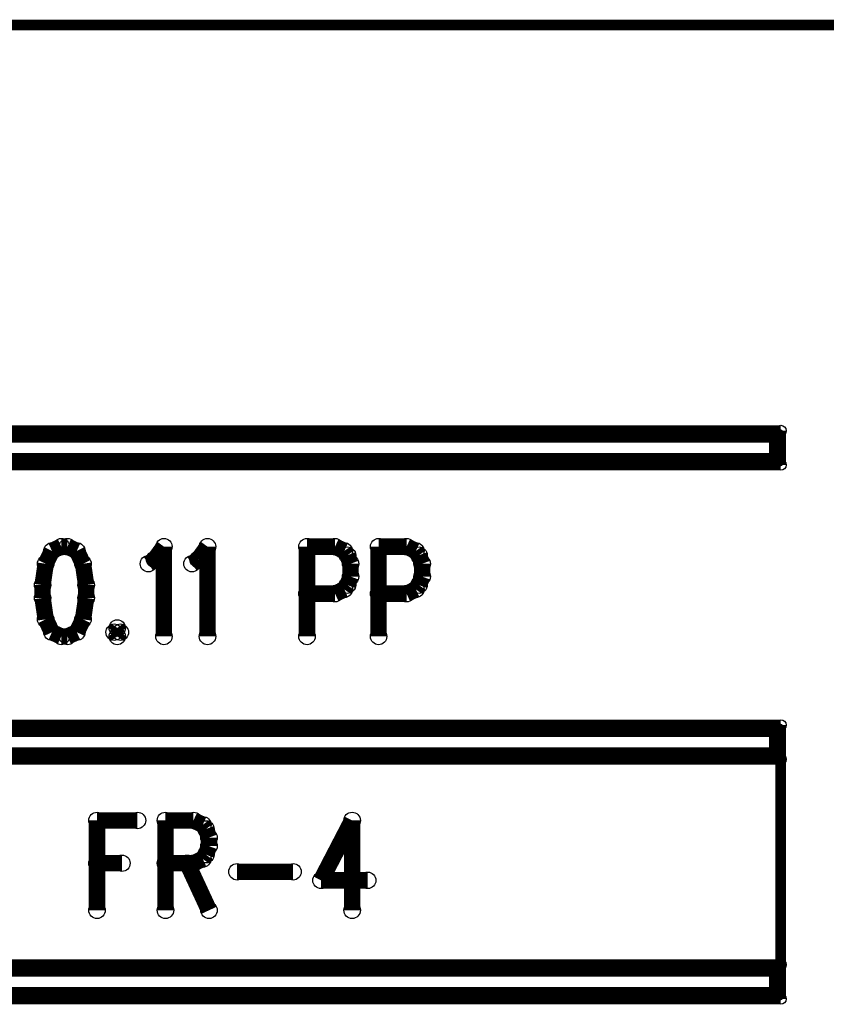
# Model space of a CAD drawing. Extents: x 97 to 162, y 100 to 201.
# Tile 49 of 70: x 103.11 to 110.6, y 173.98 to 183.11. Entities that reach past the tile are written whole.
import ezdxf

# ---------------------------------------------------------------- set-up
doc = ezdxf.new("R2010")
doc.units = 0
doc.layers.get('0').update_dxf_attribs({"linetype": 'CONTINUOUS'})
for name, color, linetype in [('C-MASK_GBR', 7, 'CONTINUOUS'), ('C-SILK_GBR', 6, 'CONTINUOUS'), ('S-MASK_GBR', 1, 'CONTINUOUS'), ('S-SILK_GBR', 4, 'CONTINUOUS')]:
    doc.layers.add(name, color=color, linetype=linetype)

# ---------------------------------------------------------------- blocks, each defined once
blk = doc.blocks.new('ROUND_6')
blk.add_circle((0, 0), 0.0762)
blk = doc.blocks.new('ROUND_10')
blk.add_circle((0, 0), 0.05)

msp = doc.modelspace()

# ---------------------------------------------------------------- linework, layer by layer
at = {"layer": 'C-MASK_GBR'}
for points, const_width in [([(97.020634, 183.058054), (122.420634, 183.058054)], 0.100076), ([(100.332032, 179.295552), (110.174532, 179.295552)], 0.100076), ([(110.144052, 179.265072), (100.362512, 179.265072)], 0.100076), ([(110.114588, 179.235608), (100.391976, 179.235608)], 0.100076), ([(110.114588, 179.037996), (110.114588, 179.235608)], 0.100076), ([(110.144052, 179.008532), (110.144052, 179.265072)], 0.100076), ([(110.174532, 179.295552), (110.174532, 178.978052)], 0.100076), ([(110.174532, 178.978052), (100.332032, 178.978052)], 0.100076), ([(100.362512, 179.008532), (110.144052, 179.008532)], 0.100076), ([(100.391976, 179.037996), (110.114588, 179.037996)], 0.100076), ([(103.499412, 178.22037), (103.412798, 178.180746)], 0.1524), ([(103.55707, 178.22037), (103.499412, 178.22037)], 0.1524), ([(103.643684, 178.180746), (103.55707, 178.22037)], 0.1524), ([(104.365298, 178.101244), (104.451912, 178.22037)], 0.1524), ([(104.451912, 178.22037), (104.451912, 177.386996)], 0.1524), ([(104.769412, 178.101244), (104.856026, 178.22037)], 0.1524), ([(104.856026, 178.22037), (104.856026, 177.386996)], 0.1524), ([(105.77957, 178.22037), (105.77957, 177.386996)], 0.1524), ([(105.77957, 178.22037), (106.039412, 178.22037)], 0.1524), ([(106.039412, 178.22037), (106.126026, 178.180746)], 0.1524), ([(106.443526, 178.22037), (106.443526, 177.386996)], 0.1524), ([(106.443526, 178.22037), (106.703114, 178.22037)], 0.1524), ([(106.703114, 178.22037), (106.789728, 178.180746)], 0.1524), ([(103.412798, 178.180746), (103.35514, 178.06162)], 0.1524), ([(103.701342, 178.06162), (103.643684, 178.180746)], 0.1524), ([(106.126026, 178.180746), (106.154728, 178.140868)], 0.1524), ([(106.154728, 178.140868), (106.183684, 178.06162)], 0.1524), ([(106.789728, 178.180746), (106.818684, 178.140868)], 0.1524), ([(106.818684, 178.140868), (106.84764, 178.06162)], 0.1524), ([(103.35514, 178.06162), (103.326184, 177.863246)], 0.1524), ([(103.730298, 177.863246), (103.701342, 178.06162)], 0.1524), ([(104.30764, 178.06162), (104.365298, 178.101244)], 0.1524), ([(104.711754, 178.06162), (104.769412, 178.101244)], 0.1524), ([(106.183684, 178.06162), (106.183684, 177.942494)], 0.1524), ([(106.84764, 178.06162), (106.84764, 177.942494)], 0.1524), ([(106.183684, 177.942494), (106.154728, 177.863246)], 0.1524), ([(106.84764, 177.942494), (106.818684, 177.863246)], 0.1524), ([(103.326184, 177.863246), (103.326184, 177.74412)], 0.1524), ([(103.730298, 177.74412), (103.730298, 177.863246)], 0.1524), ([(106.154728, 177.863246), (106.126026, 177.823368)], 0.1524), ([(106.818684, 177.863246), (106.789728, 177.823368)], 0.1524), ([(106.039412, 177.783744), (105.77957, 177.783744)], 0.1524), ([(106.126026, 177.823368), (106.039412, 177.783744)], 0.1524), ([(106.703114, 177.783744), (106.443526, 177.783744)], 0.1524), ([(106.789728, 177.823368), (106.703114, 177.783744)], 0.1524), ([(103.326184, 177.74412), (103.35514, 177.545746)], 0.1524), ([(103.701342, 177.545746), (103.730298, 177.74412)], 0.1524), ([(103.35514, 177.545746), (103.412798, 177.42662)], 0.1524), ([(103.643684, 177.42662), (103.701342, 177.545746)], 0.1524), ([(103.412798, 177.42662), (103.499412, 177.386996)], 0.1524), ([(103.499412, 177.386996), (103.55707, 177.386996)], 0.1524), ([(103.55707, 177.386996), (103.643684, 177.42662)], 0.1524), ([(104.018842, 177.466244), (103.99014, 177.42662)], 0.1524), ([(103.99014, 177.42662), (104.018842, 177.386996)], 0.1524), ([(104.047798, 177.42662), (104.018842, 177.466244)], 0.1524), ([(104.018842, 177.386996), (104.047798, 177.42662)], 0.1524), ([(100.332032, 176.565052), (110.174532, 176.565052)], 0.100076), ([(110.144052, 176.534572), (100.362512, 176.534572)], 0.100076), ([(110.114588, 176.505108), (100.391976, 176.505108)], 0.100076), ([(110.114588, 176.307496), (110.114588, 176.505108)], 0.100076), ([(110.144052, 176.278032), (110.144052, 176.534572)], 0.100076), ([(110.174532, 176.565052), (110.174532, 176.247552)], 0.100076), ([(110.174532, 176.247552), (100.332032, 176.247552)], 0.100076), ([(100.362512, 176.278032), (110.144052, 176.278032)], 0.100076), ([(100.391976, 176.307496), (110.114588, 176.307496)], 0.100076), ([(110.174532, 176.247552), (110.174532, 174.342552)], 0.100076), ([(103.831136, 175.68037), (103.831136, 174.846996)], 0.1524), ([(103.831136, 175.68037), (104.206294, 175.68037)], 0.1524), ([(104.466136, 175.68037), (104.466136, 174.846996)], 0.1524), ([(104.466136, 175.68037), (104.725978, 175.68037)], 0.1524), ([(104.725978, 175.68037), (104.812592, 175.640746)], 0.1524), ([(106.197908, 175.68037), (105.909364, 175.124618)], 0.1524), ([(106.197908, 175.68037), (106.197908, 174.846996)], 0.1524), ([(104.812592, 175.640746), (104.841294, 175.600868)], 0.1524), ([(104.841294, 175.600868), (104.87025, 175.52162)], 0.1524), ([(104.87025, 175.52162), (104.87025, 175.442118)], 0.1524), ([(104.87025, 175.442118), (104.841294, 175.36287)], 0.1524), ([(103.831136, 175.283368), (104.062022, 175.283368)], 0.1524), ([(104.725978, 175.283368), (104.466136, 175.283368)], 0.1524), ([(104.668066, 175.283368), (104.87025, 174.846996)], 0.1524), ([(104.812592, 175.323246), (104.725978, 175.283368)], 0.1524), ([(104.841294, 175.36287), (104.812592, 175.323246)], 0.1524), ([(105.130092, 175.20412), (105.649522, 175.20412)], 0.1524), ([(105.909364, 175.124618), (106.34218, 175.124618)], 0.1524), ([(100.332032, 174.342552), (110.174532, 174.342552)], 0.100076), ([(110.144052, 174.312072), (100.362512, 174.312072)], 0.100076), ([(110.144052, 174.055532), (110.144052, 174.312072)], 0.100076), ([(110.174532, 174.342552), (110.174532, 174.025052)], 0.100076), ([(110.114588, 174.282608), (100.391976, 174.282608)], 0.100076), ([(110.114588, 174.084996), (110.114588, 174.282608)], 0.100076), ([(100.362512, 174.055532), (110.144052, 174.055532)], 0.100076), ([(100.391976, 174.084996), (110.114588, 174.084996)], 0.100076), ([(110.174532, 174.025052), (100.332032, 174.025052)], 0.100076)]:
    msp.add_lwpolyline(points, dxfattribs=dict(at, const_width=const_width))
at = {"layer": 'C-SILK_GBR'}
for points, const_width in [([(97.020634, 183.058054), (122.420634, 183.058054)], 0.100076), ([(100.332032, 179.295552), (110.174532, 179.295552)], 0.100076), ([(110.144052, 179.265072), (100.362512, 179.265072)], 0.100076), ([(110.114588, 179.235608), (100.391976, 179.235608)], 0.100076), ([(110.114588, 179.037996), (110.114588, 179.235608)], 0.100076), ([(110.144052, 179.008532), (110.144052, 179.265072)], 0.100076), ([(110.174532, 179.295552), (110.174532, 178.978052)], 0.100076), ([(110.174532, 178.978052), (100.332032, 178.978052)], 0.100076), ([(100.362512, 179.008532), (110.144052, 179.008532)], 0.100076), ([(100.391976, 179.037996), (110.114588, 179.037996)], 0.100076), ([(103.499412, 178.22037), (103.412798, 178.180746)], 0.1524), ([(103.55707, 178.22037), (103.499412, 178.22037)], 0.1524), ([(103.643684, 178.180746), (103.55707, 178.22037)], 0.1524), ([(104.365298, 178.101244), (104.451912, 178.22037)], 0.1524), ([(104.451912, 178.22037), (104.451912, 177.386996)], 0.1524), ([(104.769412, 178.101244), (104.856026, 178.22037)], 0.1524), ([(104.856026, 178.22037), (104.856026, 177.386996)], 0.1524), ([(105.77957, 178.22037), (105.77957, 177.386996)], 0.1524), ([(105.77957, 178.22037), (106.039412, 178.22037)], 0.1524), ([(106.039412, 178.22037), (106.126026, 178.180746)], 0.1524), ([(106.443526, 178.22037), (106.443526, 177.386996)], 0.1524), ([(106.443526, 178.22037), (106.703114, 178.22037)], 0.1524), ([(106.703114, 178.22037), (106.789728, 178.180746)], 0.1524), ([(103.412798, 178.180746), (103.35514, 178.06162)], 0.1524), ([(103.701342, 178.06162), (103.643684, 178.180746)], 0.1524), ([(106.126026, 178.180746), (106.154728, 178.140868)], 0.1524), ([(106.154728, 178.140868), (106.183684, 178.06162)], 0.1524), ([(106.789728, 178.180746), (106.818684, 178.140868)], 0.1524), ([(106.818684, 178.140868), (106.84764, 178.06162)], 0.1524), ([(103.35514, 178.06162), (103.326184, 177.863246)], 0.1524), ([(103.730298, 177.863246), (103.701342, 178.06162)], 0.1524), ([(104.30764, 178.06162), (104.365298, 178.101244)], 0.1524), ([(104.711754, 178.06162), (104.769412, 178.101244)], 0.1524), ([(106.183684, 178.06162), (106.183684, 177.942494)], 0.1524), ([(106.84764, 178.06162), (106.84764, 177.942494)], 0.1524), ([(106.183684, 177.942494), (106.154728, 177.863246)], 0.1524), ([(106.84764, 177.942494), (106.818684, 177.863246)], 0.1524), ([(103.326184, 177.863246), (103.326184, 177.74412)], 0.1524), ([(103.730298, 177.74412), (103.730298, 177.863246)], 0.1524), ([(106.154728, 177.863246), (106.126026, 177.823368)], 0.1524), ([(106.818684, 177.863246), (106.789728, 177.823368)], 0.1524), ([(106.039412, 177.783744), (105.77957, 177.783744)], 0.1524), ([(106.126026, 177.823368), (106.039412, 177.783744)], 0.1524), ([(106.703114, 177.783744), (106.443526, 177.783744)], 0.1524), ([(106.789728, 177.823368), (106.703114, 177.783744)], 0.1524), ([(103.326184, 177.74412), (103.35514, 177.545746)], 0.1524), ([(103.701342, 177.545746), (103.730298, 177.74412)], 0.1524), ([(103.35514, 177.545746), (103.412798, 177.42662)], 0.1524), ([(103.643684, 177.42662), (103.701342, 177.545746)], 0.1524), ([(103.412798, 177.42662), (103.499412, 177.386996)], 0.1524), ([(103.499412, 177.386996), (103.55707, 177.386996)], 0.1524), ([(103.55707, 177.386996), (103.643684, 177.42662)], 0.1524), ([(104.018842, 177.466244), (103.99014, 177.42662)], 0.1524), ([(103.99014, 177.42662), (104.018842, 177.386996)], 0.1524), ([(104.047798, 177.42662), (104.018842, 177.466244)], 0.1524), ([(104.018842, 177.386996), (104.047798, 177.42662)], 0.1524), ([(100.332032, 176.565052), (110.174532, 176.565052)], 0.100076), ([(110.144052, 176.534572), (100.362512, 176.534572)], 0.100076), ([(110.114588, 176.505108), (100.391976, 176.505108)], 0.100076), ([(110.114588, 176.307496), (110.114588, 176.505108)], 0.100076), ([(110.144052, 176.278032), (110.144052, 176.534572)], 0.100076), ([(110.174532, 176.565052), (110.174532, 176.247552)], 0.100076), ([(110.174532, 176.247552), (100.332032, 176.247552)], 0.100076), ([(100.362512, 176.278032), (110.144052, 176.278032)], 0.100076), ([(100.391976, 176.307496), (110.114588, 176.307496)], 0.100076), ([(110.174532, 176.247552), (110.174532, 174.342552)], 0.100076), ([(103.831136, 175.68037), (103.831136, 174.846996)], 0.1524), ([(103.831136, 175.68037), (104.206294, 175.68037)], 0.1524), ([(104.466136, 175.68037), (104.466136, 174.846996)], 0.1524), ([(104.466136, 175.68037), (104.725978, 175.68037)], 0.1524), ([(104.725978, 175.68037), (104.812592, 175.640746)], 0.1524), ([(106.197908, 175.68037), (105.909364, 175.124618)], 0.1524), ([(106.197908, 175.68037), (106.197908, 174.846996)], 0.1524), ([(104.812592, 175.640746), (104.841294, 175.600868)], 0.1524), ([(104.841294, 175.600868), (104.87025, 175.52162)], 0.1524), ([(104.87025, 175.52162), (104.87025, 175.442118)], 0.1524), ([(104.87025, 175.442118), (104.841294, 175.36287)], 0.1524), ([(103.831136, 175.283368), (104.062022, 175.283368)], 0.1524), ([(104.725978, 175.283368), (104.466136, 175.283368)], 0.1524), ([(104.668066, 175.283368), (104.87025, 174.846996)], 0.1524), ([(104.812592, 175.323246), (104.725978, 175.283368)], 0.1524), ([(104.841294, 175.36287), (104.812592, 175.323246)], 0.1524), ([(105.130092, 175.20412), (105.649522, 175.20412)], 0.1524), ([(105.909364, 175.124618), (106.34218, 175.124618)], 0.1524), ([(100.332032, 174.342552), (110.174532, 174.342552)], 0.100076), ([(110.144052, 174.312072), (100.362512, 174.312072)], 0.100076), ([(110.144052, 174.055532), (110.144052, 174.312072)], 0.100076), ([(110.174532, 174.342552), (110.174532, 174.025052)], 0.100076), ([(110.114588, 174.282608), (100.391976, 174.282608)], 0.100076), ([(110.114588, 174.084996), (110.114588, 174.282608)], 0.100076), ([(100.362512, 174.055532), (110.144052, 174.055532)], 0.100076), ([(100.391976, 174.084996), (110.114588, 174.084996)], 0.100076), ([(110.174532, 174.025052), (100.332032, 174.025052)], 0.100076)]:
    msp.add_lwpolyline(points, dxfattribs=dict(at, const_width=const_width))
at = {"layer": 'S-MASK_GBR'}
for points, const_width in [([(97.020634, 183.058054), (122.420634, 183.058054)], 0.100076), ([(100.332032, 179.295552), (110.174532, 179.295552)], 0.100076), ([(110.144052, 179.265072), (100.362512, 179.265072)], 0.100076), ([(110.114588, 179.235608), (100.391976, 179.235608)], 0.100076), ([(110.114588, 179.037996), (110.114588, 179.235608)], 0.100076), ([(110.144052, 179.008532), (110.144052, 179.265072)], 0.100076), ([(110.174532, 179.295552), (110.174532, 178.978052)], 0.100076), ([(110.174532, 178.978052), (100.332032, 178.978052)], 0.100076), ([(100.362512, 179.008532), (110.144052, 179.008532)], 0.100076), ([(100.391976, 179.037996), (110.114588, 179.037996)], 0.100076), ([(103.499412, 178.22037), (103.412798, 178.180746)], 0.1524), ([(103.55707, 178.22037), (103.499412, 178.22037)], 0.1524), ([(103.643684, 178.180746), (103.55707, 178.22037)], 0.1524), ([(104.365298, 178.101244), (104.451912, 178.22037)], 0.1524), ([(104.451912, 178.22037), (104.451912, 177.386996)], 0.1524), ([(104.769412, 178.101244), (104.856026, 178.22037)], 0.1524), ([(104.856026, 178.22037), (104.856026, 177.386996)], 0.1524), ([(105.77957, 178.22037), (105.77957, 177.386996)], 0.1524), ([(105.77957, 178.22037), (106.039412, 178.22037)], 0.1524), ([(106.039412, 178.22037), (106.126026, 178.180746)], 0.1524), ([(106.443526, 178.22037), (106.443526, 177.386996)], 0.1524), ([(106.443526, 178.22037), (106.703114, 178.22037)], 0.1524), ([(106.703114, 178.22037), (106.789728, 178.180746)], 0.1524), ([(103.412798, 178.180746), (103.35514, 178.06162)], 0.1524), ([(103.701342, 178.06162), (103.643684, 178.180746)], 0.1524), ([(106.126026, 178.180746), (106.154728, 178.140868)], 0.1524), ([(106.154728, 178.140868), (106.183684, 178.06162)], 0.1524), ([(106.789728, 178.180746), (106.818684, 178.140868)], 0.1524), ([(106.818684, 178.140868), (106.84764, 178.06162)], 0.1524), ([(103.35514, 178.06162), (103.326184, 177.863246)], 0.1524), ([(103.730298, 177.863246), (103.701342, 178.06162)], 0.1524), ([(104.30764, 178.06162), (104.365298, 178.101244)], 0.1524), ([(104.711754, 178.06162), (104.769412, 178.101244)], 0.1524), ([(106.183684, 178.06162), (106.183684, 177.942494)], 0.1524), ([(106.84764, 178.06162), (106.84764, 177.942494)], 0.1524), ([(106.183684, 177.942494), (106.154728, 177.863246)], 0.1524), ([(106.84764, 177.942494), (106.818684, 177.863246)], 0.1524), ([(103.326184, 177.863246), (103.326184, 177.74412)], 0.1524), ([(103.730298, 177.74412), (103.730298, 177.863246)], 0.1524), ([(106.154728, 177.863246), (106.126026, 177.823368)], 0.1524), ([(106.818684, 177.863246), (106.789728, 177.823368)], 0.1524), ([(106.039412, 177.783744), (105.77957, 177.783744)], 0.1524), ([(106.126026, 177.823368), (106.039412, 177.783744)], 0.1524), ([(106.703114, 177.783744), (106.443526, 177.783744)], 0.1524), ([(106.789728, 177.823368), (106.703114, 177.783744)], 0.1524), ([(103.326184, 177.74412), (103.35514, 177.545746)], 0.1524), ([(103.701342, 177.545746), (103.730298, 177.74412)], 0.1524), ([(103.35514, 177.545746), (103.412798, 177.42662)], 0.1524), ([(103.643684, 177.42662), (103.701342, 177.545746)], 0.1524), ([(103.412798, 177.42662), (103.499412, 177.386996)], 0.1524), ([(103.499412, 177.386996), (103.55707, 177.386996)], 0.1524), ([(103.55707, 177.386996), (103.643684, 177.42662)], 0.1524), ([(104.018842, 177.466244), (103.99014, 177.42662)], 0.1524), ([(103.99014, 177.42662), (104.018842, 177.386996)], 0.1524), ([(104.047798, 177.42662), (104.018842, 177.466244)], 0.1524), ([(104.018842, 177.386996), (104.047798, 177.42662)], 0.1524), ([(100.332032, 176.565052), (110.174532, 176.565052)], 0.100076), ([(110.144052, 176.534572), (100.362512, 176.534572)], 0.100076), ([(110.114588, 176.505108), (100.391976, 176.505108)], 0.100076), ([(110.114588, 176.307496), (110.114588, 176.505108)], 0.100076), ([(110.144052, 176.278032), (110.144052, 176.534572)], 0.100076), ([(110.174532, 176.565052), (110.174532, 176.247552)], 0.100076), ([(110.174532, 176.247552), (100.332032, 176.247552)], 0.100076), ([(100.362512, 176.278032), (110.144052, 176.278032)], 0.100076), ([(100.391976, 176.307496), (110.114588, 176.307496)], 0.100076), ([(110.174532, 176.247552), (110.174532, 174.342552)], 0.100076), ([(103.831136, 175.68037), (103.831136, 174.846996)], 0.1524), ([(103.831136, 175.68037), (104.206294, 175.68037)], 0.1524), ([(104.466136, 175.68037), (104.466136, 174.846996)], 0.1524), ([(104.466136, 175.68037), (104.725978, 175.68037)], 0.1524), ([(104.725978, 175.68037), (104.812592, 175.640746)], 0.1524), ([(106.197908, 175.68037), (105.909364, 175.124618)], 0.1524), ([(106.197908, 175.68037), (106.197908, 174.846996)], 0.1524), ([(104.812592, 175.640746), (104.841294, 175.600868)], 0.1524), ([(104.841294, 175.600868), (104.87025, 175.52162)], 0.1524), ([(104.87025, 175.52162), (104.87025, 175.442118)], 0.1524), ([(104.87025, 175.442118), (104.841294, 175.36287)], 0.1524), ([(103.831136, 175.283368), (104.062022, 175.283368)], 0.1524), ([(104.725978, 175.283368), (104.466136, 175.283368)], 0.1524), ([(104.668066, 175.283368), (104.87025, 174.846996)], 0.1524), ([(104.812592, 175.323246), (104.725978, 175.283368)], 0.1524), ([(104.841294, 175.36287), (104.812592, 175.323246)], 0.1524), ([(105.130092, 175.20412), (105.649522, 175.20412)], 0.1524), ([(105.909364, 175.124618), (106.34218, 175.124618)], 0.1524), ([(100.332032, 174.342552), (110.174532, 174.342552)], 0.100076), ([(110.144052, 174.312072), (100.362512, 174.312072)], 0.100076), ([(110.144052, 174.055532), (110.144052, 174.312072)], 0.100076), ([(110.174532, 174.342552), (110.174532, 174.025052)], 0.100076), ([(110.114588, 174.282608), (100.391976, 174.282608)], 0.100076), ([(110.114588, 174.084996), (110.114588, 174.282608)], 0.100076), ([(100.362512, 174.055532), (110.144052, 174.055532)], 0.100076), ([(100.391976, 174.084996), (110.114588, 174.084996)], 0.100076), ([(110.174532, 174.025052), (100.332032, 174.025052)], 0.100076)]:
    msp.add_lwpolyline(points, dxfattribs=dict(at, const_width=const_width))
at = {"layer": 'S-SILK_GBR'}
for points, const_width in [([(97.020634, 183.058054), (122.420634, 183.058054)], 0.100076), ([(100.332032, 179.295552), (110.174532, 179.295552)], 0.100076), ([(110.144052, 179.265072), (100.362512, 179.265072)], 0.100076), ([(110.114588, 179.235608), (100.391976, 179.235608)], 0.100076), ([(110.114588, 179.037996), (110.114588, 179.235608)], 0.100076), ([(110.144052, 179.008532), (110.144052, 179.265072)], 0.100076), ([(110.174532, 179.295552), (110.174532, 178.978052)], 0.100076), ([(110.174532, 178.978052), (100.332032, 178.978052)], 0.100076), ([(100.362512, 179.008532), (110.144052, 179.008532)], 0.100076), ([(100.391976, 179.037996), (110.114588, 179.037996)], 0.100076), ([(103.499412, 178.22037), (103.412798, 178.180746)], 0.1524), ([(103.55707, 178.22037), (103.499412, 178.22037)], 0.1524), ([(103.643684, 178.180746), (103.55707, 178.22037)], 0.1524), ([(104.365298, 178.101244), (104.451912, 178.22037)], 0.1524), ([(104.451912, 178.22037), (104.451912, 177.386996)], 0.1524), ([(104.769412, 178.101244), (104.856026, 178.22037)], 0.1524), ([(104.856026, 178.22037), (104.856026, 177.386996)], 0.1524), ([(105.77957, 178.22037), (105.77957, 177.386996)], 0.1524), ([(105.77957, 178.22037), (106.039412, 178.22037)], 0.1524), ([(106.039412, 178.22037), (106.126026, 178.180746)], 0.1524), ([(106.443526, 178.22037), (106.443526, 177.386996)], 0.1524), ([(106.443526, 178.22037), (106.703114, 178.22037)], 0.1524), ([(106.703114, 178.22037), (106.789728, 178.180746)], 0.1524), ([(103.412798, 178.180746), (103.35514, 178.06162)], 0.1524), ([(103.701342, 178.06162), (103.643684, 178.180746)], 0.1524), ([(106.126026, 178.180746), (106.154728, 178.140868)], 0.1524), ([(106.154728, 178.140868), (106.183684, 178.06162)], 0.1524), ([(106.789728, 178.180746), (106.818684, 178.140868)], 0.1524), ([(106.818684, 178.140868), (106.84764, 178.06162)], 0.1524), ([(103.35514, 178.06162), (103.326184, 177.863246)], 0.1524), ([(103.730298, 177.863246), (103.701342, 178.06162)], 0.1524), ([(104.30764, 178.06162), (104.365298, 178.101244)], 0.1524), ([(104.711754, 178.06162), (104.769412, 178.101244)], 0.1524), ([(106.183684, 178.06162), (106.183684, 177.942494)], 0.1524), ([(106.84764, 178.06162), (106.84764, 177.942494)], 0.1524), ([(106.183684, 177.942494), (106.154728, 177.863246)], 0.1524), ([(106.84764, 177.942494), (106.818684, 177.863246)], 0.1524), ([(103.326184, 177.863246), (103.326184, 177.74412)], 0.1524), ([(103.730298, 177.74412), (103.730298, 177.863246)], 0.1524), ([(106.154728, 177.863246), (106.126026, 177.823368)], 0.1524), ([(106.818684, 177.863246), (106.789728, 177.823368)], 0.1524), ([(106.039412, 177.783744), (105.77957, 177.783744)], 0.1524), ([(106.126026, 177.823368), (106.039412, 177.783744)], 0.1524), ([(106.703114, 177.783744), (106.443526, 177.783744)], 0.1524), ([(106.789728, 177.823368), (106.703114, 177.783744)], 0.1524), ([(103.326184, 177.74412), (103.35514, 177.545746)], 0.1524), ([(103.701342, 177.545746), (103.730298, 177.74412)], 0.1524), ([(103.35514, 177.545746), (103.412798, 177.42662)], 0.1524), ([(103.643684, 177.42662), (103.701342, 177.545746)], 0.1524), ([(103.412798, 177.42662), (103.499412, 177.386996)], 0.1524), ([(103.499412, 177.386996), (103.55707, 177.386996)], 0.1524), ([(103.55707, 177.386996), (103.643684, 177.42662)], 0.1524), ([(104.018842, 177.466244), (103.99014, 177.42662)], 0.1524), ([(103.99014, 177.42662), (104.018842, 177.386996)], 0.1524), ([(104.047798, 177.42662), (104.018842, 177.466244)], 0.1524), ([(104.018842, 177.386996), (104.047798, 177.42662)], 0.1524), ([(100.332032, 176.565052), (110.174532, 176.565052)], 0.100076), ([(110.144052, 176.534572), (100.362512, 176.534572)], 0.100076), ([(110.114588, 176.505108), (100.391976, 176.505108)], 0.100076), ([(110.114588, 176.307496), (110.114588, 176.505108)], 0.100076), ([(110.144052, 176.278032), (110.144052, 176.534572)], 0.100076), ([(110.174532, 176.565052), (110.174532, 176.247552)], 0.100076), ([(110.174532, 176.247552), (100.332032, 176.247552)], 0.100076), ([(100.362512, 176.278032), (110.144052, 176.278032)], 0.100076), ([(100.391976, 176.307496), (110.114588, 176.307496)], 0.100076), ([(110.174532, 176.247552), (110.174532, 174.342552)], 0.100076), ([(103.831136, 175.68037), (103.831136, 174.846996)], 0.1524), ([(103.831136, 175.68037), (104.206294, 175.68037)], 0.1524), ([(104.466136, 175.68037), (104.466136, 174.846996)], 0.1524), ([(104.466136, 175.68037), (104.725978, 175.68037)], 0.1524), ([(104.725978, 175.68037), (104.812592, 175.640746)], 0.1524), ([(106.197908, 175.68037), (105.909364, 175.124618)], 0.1524), ([(106.197908, 175.68037), (106.197908, 174.846996)], 0.1524), ([(104.812592, 175.640746), (104.841294, 175.600868)], 0.1524), ([(104.841294, 175.600868), (104.87025, 175.52162)], 0.1524), ([(104.87025, 175.52162), (104.87025, 175.442118)], 0.1524), ([(104.87025, 175.442118), (104.841294, 175.36287)], 0.1524), ([(103.831136, 175.283368), (104.062022, 175.283368)], 0.1524), ([(104.725978, 175.283368), (104.466136, 175.283368)], 0.1524), ([(104.668066, 175.283368), (104.87025, 174.846996)], 0.1524), ([(104.812592, 175.323246), (104.725978, 175.283368)], 0.1524), ([(104.841294, 175.36287), (104.812592, 175.323246)], 0.1524), ([(105.130092, 175.20412), (105.649522, 175.20412)], 0.1524), ([(105.909364, 175.124618), (106.34218, 175.124618)], 0.1524), ([(100.332032, 174.342552), (110.174532, 174.342552)], 0.100076), ([(110.144052, 174.312072), (100.362512, 174.312072)], 0.100076), ([(110.144052, 174.055532), (110.144052, 174.312072)], 0.100076), ([(110.174532, 174.342552), (110.174532, 174.025052)], 0.100076), ([(110.114588, 174.282608), (100.391976, 174.282608)], 0.100076), ([(110.114588, 174.084996), (110.114588, 174.282608)], 0.100076), ([(100.362512, 174.055532), (110.144052, 174.055532)], 0.100076), ([(100.391976, 174.084996), (110.114588, 174.084996)], 0.100076), ([(110.174532, 174.025052), (100.332032, 174.025052)], 0.100076)]:
    msp.add_lwpolyline(points, dxfattribs=dict(at, const_width=const_width))

# ---------------------------------------------------------------- block references
at = {"layer": 'C-MASK_GBR'}
for name, p in [('ROUND_10', (110.114588, 179.235608)), ('ROUND_10', (110.144052, 179.265072)), ('ROUND_10', (110.174532, 179.295552)), ('ROUND_10', (110.174532, 179.295552)), ('ROUND_10', (110.114588, 179.037996)), ('ROUND_10', (110.114588, 179.037996)), ('ROUND_10', (110.144052, 179.008532)), ('ROUND_10', (110.144052, 179.008532)), ('ROUND_10', (110.174532, 178.978052)), ('ROUND_6', (103.499412, 178.22037)), ('ROUND_6', (103.499412, 178.22037)), ('ROUND_6', (103.55707, 178.22037)), ('ROUND_6', (104.451912, 178.22037)), ('ROUND_6', (104.856026, 178.22037)), ('ROUND_6', (105.77957, 178.22037)), ('ROUND_6', (105.77957, 178.22037)), ('ROUND_6', (106.039412, 178.22037)), ('ROUND_6', (106.443526, 178.22037)), ('ROUND_6', (106.443526, 178.22037)), ('ROUND_6', (106.703114, 178.22037)), ('ROUND_6', (103.412798, 178.180746)), ('ROUND_6', (103.643684, 178.180746)), ('ROUND_6', (106.126026, 178.180746)), ('ROUND_6', (106.154728, 178.140868)), ('ROUND_6', (106.789728, 178.180746)), ('ROUND_6', (106.818684, 178.140868)), ('ROUND_6', (103.35514, 178.06162)), ('ROUND_6', (103.701342, 178.06162)), ('ROUND_6', (104.30764, 178.06162)), ('ROUND_6', (104.365298, 178.101244)), ('ROUND_6', (104.711754, 178.06162)), ('ROUND_6', (104.769412, 178.101244)), ('ROUND_6', (106.183684, 178.06162)), ('ROUND_6', (106.84764, 178.06162)), ('ROUND_6', (106.183684, 177.942494)), ('ROUND_6', (106.84764, 177.942494)), ('ROUND_6', (103.326184, 177.863246)), ('ROUND_6', (103.730298, 177.863246)), ('ROUND_6', (106.154728, 177.863246)), ('ROUND_6', (106.818684, 177.863246)), ('ROUND_6', (105.77957, 177.783744)), ('ROUND_6', (106.039412, 177.783744)), ('ROUND_6', (106.126026, 177.823368)), ('ROUND_6', (106.443526, 177.783744)), ('ROUND_6', (106.703114, 177.783744)), ('ROUND_6', (106.789728, 177.823368)), ('ROUND_6', (103.326184, 177.74412)), ('ROUND_6', (103.730298, 177.74412)), ('ROUND_6', (103.35514, 177.545746)), ('ROUND_6', (103.701342, 177.545746)), ('ROUND_6', (103.412798, 177.42662)), ('ROUND_6', (103.499412, 177.386996)), ('ROUND_6', (103.55707, 177.386996)), ('ROUND_6', (103.643684, 177.42662)), ('ROUND_6', (103.99014, 177.42662)), ('ROUND_6', (104.018842, 177.466244)), ('ROUND_6', (104.018842, 177.466244)), ('ROUND_6', (104.018842, 177.386996)), ('ROUND_6', (104.047798, 177.42662)), ('ROUND_6', (104.451912, 177.386996)), ('ROUND_6', (104.856026, 177.386996)), ('ROUND_6', (105.77957, 177.386996)), ('ROUND_6', (106.443526, 177.386996)), ('ROUND_10', (110.114588, 176.505108)), ('ROUND_10', (110.144052, 176.534572)), ('ROUND_10', (110.174532, 176.565052)), ('ROUND_10', (110.114588, 176.307496)), ('ROUND_10', (110.114588, 176.307496)), ('ROUND_10', (110.144052, 176.278032)), ('ROUND_10', (110.144052, 176.278032)), ('ROUND_10', (110.174532, 176.247552)), ('ROUND_10', (110.174532, 176.247552)), ('ROUND_6', (103.831136, 175.68037)), ('ROUND_6', (103.831136, 175.68037)), ('ROUND_6', (104.206294, 175.68037)), ('ROUND_6', (104.466136, 175.68037)), ('ROUND_6', (104.466136, 175.68037)), ('ROUND_6', (104.725978, 175.68037)), ('ROUND_6', (106.197908, 175.68037)), ('ROUND_6', (106.197908, 175.68037)), ('ROUND_6', (104.812592, 175.640746)), ('ROUND_6', (104.841294, 175.600868)), ('ROUND_6', (104.87025, 175.52162)), ('ROUND_6', (104.87025, 175.442118)), ('ROUND_6', (103.831136, 175.283368)), ('ROUND_6', (104.062022, 175.283368)), ('ROUND_6', (104.466136, 175.283368)), ('ROUND_6', (104.668066, 175.283368)), ('ROUND_6', (104.725978, 175.283368)), ('ROUND_6', (104.812592, 175.323246)), ('ROUND_6', (104.841294, 175.36287)), ('ROUND_6', (105.130092, 175.20412)), ('ROUND_6', (105.649522, 175.20412)), ('ROUND_6', (105.909364, 175.124618)), ('ROUND_6', (106.34218, 175.124618)), ('ROUND_6', (103.831136, 174.846996)), ('ROUND_6', (104.466136, 174.846996)), ('ROUND_6', (104.87025, 174.846996)), ('ROUND_6', (106.197908, 174.846996)), ('ROUND_10', (110.144052, 174.312072)), ('ROUND_10', (110.174532, 174.342552)), ('ROUND_10', (110.174532, 174.342552)), ('ROUND_10', (110.174532, 174.342552)), ('ROUND_10', (110.114588, 174.282608)), ('ROUND_10', (110.114588, 174.084996)), ('ROUND_10', (110.114588, 174.084996)), ('ROUND_10', (110.144052, 174.055532)), ('ROUND_10', (110.144052, 174.055532)), ('ROUND_10', (110.174532, 174.025052))]:
    msp.add_blockref(name, p, dxfattribs=at)
at = {"layer": 'C-SILK_GBR'}
for name, p in [('ROUND_10', (110.114588, 179.235608)), ('ROUND_10', (110.144052, 179.265072)), ('ROUND_10', (110.174532, 179.295552)), ('ROUND_10', (110.174532, 179.295552)), ('ROUND_10', (110.114588, 179.037996)), ('ROUND_10', (110.114588, 179.037996)), ('ROUND_10', (110.144052, 179.008532)), ('ROUND_10', (110.144052, 179.008532)), ('ROUND_10', (110.174532, 178.978052)), ('ROUND_6', (103.499412, 178.22037)), ('ROUND_6', (103.499412, 178.22037)), ('ROUND_6', (103.55707, 178.22037)), ('ROUND_6', (104.451912, 178.22037)), ('ROUND_6', (104.856026, 178.22037)), ('ROUND_6', (105.77957, 178.22037)), ('ROUND_6', (105.77957, 178.22037)), ('ROUND_6', (106.039412, 178.22037)), ('ROUND_6', (106.443526, 178.22037)), ('ROUND_6', (106.443526, 178.22037)), ('ROUND_6', (106.703114, 178.22037)), ('ROUND_6', (103.412798, 178.180746)), ('ROUND_6', (103.643684, 178.180746)), ('ROUND_6', (106.126026, 178.180746)), ('ROUND_6', (106.154728, 178.140868)), ('ROUND_6', (106.789728, 178.180746)), ('ROUND_6', (106.818684, 178.140868)), ('ROUND_6', (103.35514, 178.06162)), ('ROUND_6', (103.701342, 178.06162)), ('ROUND_6', (104.30764, 178.06162)), ('ROUND_6', (104.365298, 178.101244)), ('ROUND_6', (104.711754, 178.06162)), ('ROUND_6', (104.769412, 178.101244)), ('ROUND_6', (106.183684, 178.06162)), ('ROUND_6', (106.84764, 178.06162)), ('ROUND_6', (106.183684, 177.942494)), ('ROUND_6', (106.84764, 177.942494)), ('ROUND_6', (103.326184, 177.863246)), ('ROUND_6', (103.730298, 177.863246)), ('ROUND_6', (106.154728, 177.863246)), ('ROUND_6', (106.818684, 177.863246)), ('ROUND_6', (105.77957, 177.783744)), ('ROUND_6', (106.039412, 177.783744)), ('ROUND_6', (106.126026, 177.823368)), ('ROUND_6', (106.443526, 177.783744)), ('ROUND_6', (106.703114, 177.783744)), ('ROUND_6', (106.789728, 177.823368)), ('ROUND_6', (103.326184, 177.74412)), ('ROUND_6', (103.730298, 177.74412)), ('ROUND_6', (103.35514, 177.545746)), ('ROUND_6', (103.701342, 177.545746)), ('ROUND_6', (103.412798, 177.42662)), ('ROUND_6', (103.499412, 177.386996)), ('ROUND_6', (103.55707, 177.386996)), ('ROUND_6', (103.643684, 177.42662)), ('ROUND_6', (103.99014, 177.42662)), ('ROUND_6', (104.018842, 177.466244)), ('ROUND_6', (104.018842, 177.466244)), ('ROUND_6', (104.018842, 177.386996)), ('ROUND_6', (104.047798, 177.42662)), ('ROUND_6', (104.451912, 177.386996)), ('ROUND_6', (104.856026, 177.386996)), ('ROUND_6', (105.77957, 177.386996)), ('ROUND_6', (106.443526, 177.386996)), ('ROUND_10', (110.114588, 176.505108)), ('ROUND_10', (110.144052, 176.534572)), ('ROUND_10', (110.174532, 176.565052)), ('ROUND_10', (110.114588, 176.307496)), ('ROUND_10', (110.114588, 176.307496)), ('ROUND_10', (110.144052, 176.278032)), ('ROUND_10', (110.144052, 176.278032)), ('ROUND_10', (110.174532, 176.247552)), ('ROUND_10', (110.174532, 176.247552)), ('ROUND_6', (103.831136, 175.68037)), ('ROUND_6', (103.831136, 175.68037)), ('ROUND_6', (104.206294, 175.68037)), ('ROUND_6', (104.466136, 175.68037)), ('ROUND_6', (104.466136, 175.68037)), ('ROUND_6', (104.725978, 175.68037)), ('ROUND_6', (106.197908, 175.68037)), ('ROUND_6', (106.197908, 175.68037)), ('ROUND_6', (104.812592, 175.640746)), ('ROUND_6', (104.841294, 175.600868)), ('ROUND_6', (104.87025, 175.52162)), ('ROUND_6', (104.87025, 175.442118)), ('ROUND_6', (103.831136, 175.283368)), ('ROUND_6', (104.062022, 175.283368)), ('ROUND_6', (104.466136, 175.283368)), ('ROUND_6', (104.668066, 175.283368)), ('ROUND_6', (104.725978, 175.283368)), ('ROUND_6', (104.812592, 175.323246)), ('ROUND_6', (104.841294, 175.36287)), ('ROUND_6', (105.130092, 175.20412)), ('ROUND_6', (105.649522, 175.20412)), ('ROUND_6', (105.909364, 175.124618)), ('ROUND_6', (106.34218, 175.124618)), ('ROUND_6', (103.831136, 174.846996)), ('ROUND_6', (104.466136, 174.846996)), ('ROUND_6', (104.87025, 174.846996)), ('ROUND_6', (106.197908, 174.846996)), ('ROUND_10', (110.144052, 174.312072)), ('ROUND_10', (110.174532, 174.342552)), ('ROUND_10', (110.174532, 174.342552)), ('ROUND_10', (110.174532, 174.342552)), ('ROUND_10', (110.114588, 174.282608)), ('ROUND_10', (110.114588, 174.084996)), ('ROUND_10', (110.114588, 174.084996)), ('ROUND_10', (110.144052, 174.055532)), ('ROUND_10', (110.144052, 174.055532)), ('ROUND_10', (110.174532, 174.025052))]:
    msp.add_blockref(name, p, dxfattribs=at)
at = {"layer": 'S-MASK_GBR'}
for name, p in [('ROUND_10', (110.114588, 179.235608)), ('ROUND_10', (110.144052, 179.265072)), ('ROUND_10', (110.174532, 179.295552)), ('ROUND_10', (110.174532, 179.295552)), ('ROUND_10', (110.114588, 179.037996)), ('ROUND_10', (110.114588, 179.037996)), ('ROUND_10', (110.144052, 179.008532)), ('ROUND_10', (110.144052, 179.008532)), ('ROUND_10', (110.174532, 178.978052)), ('ROUND_6', (103.499412, 178.22037)), ('ROUND_6', (103.499412, 178.22037)), ('ROUND_6', (103.55707, 178.22037)), ('ROUND_6', (104.451912, 178.22037)), ('ROUND_6', (104.856026, 178.22037)), ('ROUND_6', (105.77957, 178.22037)), ('ROUND_6', (105.77957, 178.22037)), ('ROUND_6', (106.039412, 178.22037)), ('ROUND_6', (106.443526, 178.22037)), ('ROUND_6', (106.443526, 178.22037)), ('ROUND_6', (106.703114, 178.22037)), ('ROUND_6', (103.412798, 178.180746)), ('ROUND_6', (103.643684, 178.180746)), ('ROUND_6', (106.126026, 178.180746)), ('ROUND_6', (106.154728, 178.140868)), ('ROUND_6', (106.789728, 178.180746)), ('ROUND_6', (106.818684, 178.140868)), ('ROUND_6', (103.35514, 178.06162)), ('ROUND_6', (103.701342, 178.06162)), ('ROUND_6', (104.30764, 178.06162)), ('ROUND_6', (104.365298, 178.101244)), ('ROUND_6', (104.711754, 178.06162)), ('ROUND_6', (104.769412, 178.101244)), ('ROUND_6', (106.183684, 178.06162)), ('ROUND_6', (106.84764, 178.06162)), ('ROUND_6', (106.183684, 177.942494)), ('ROUND_6', (106.84764, 177.942494)), ('ROUND_6', (103.326184, 177.863246)), ('ROUND_6', (103.730298, 177.863246)), ('ROUND_6', (106.154728, 177.863246)), ('ROUND_6', (106.818684, 177.863246)), ('ROUND_6', (105.77957, 177.783744)), ('ROUND_6', (106.039412, 177.783744)), ('ROUND_6', (106.126026, 177.823368)), ('ROUND_6', (106.443526, 177.783744)), ('ROUND_6', (106.703114, 177.783744)), ('ROUND_6', (106.789728, 177.823368)), ('ROUND_6', (103.326184, 177.74412)), ('ROUND_6', (103.730298, 177.74412)), ('ROUND_6', (103.35514, 177.545746)), ('ROUND_6', (103.701342, 177.545746)), ('ROUND_6', (103.412798, 177.42662)), ('ROUND_6', (103.499412, 177.386996)), ('ROUND_6', (103.55707, 177.386996)), ('ROUND_6', (103.643684, 177.42662)), ('ROUND_6', (103.99014, 177.42662)), ('ROUND_6', (104.018842, 177.466244)), ('ROUND_6', (104.018842, 177.466244)), ('ROUND_6', (104.018842, 177.386996)), ('ROUND_6', (104.047798, 177.42662)), ('ROUND_6', (104.451912, 177.386996)), ('ROUND_6', (104.856026, 177.386996)), ('ROUND_6', (105.77957, 177.386996)), ('ROUND_6', (106.443526, 177.386996)), ('ROUND_10', (110.114588, 176.505108)), ('ROUND_10', (110.144052, 176.534572)), ('ROUND_10', (110.174532, 176.565052)), ('ROUND_10', (110.114588, 176.307496)), ('ROUND_10', (110.114588, 176.307496)), ('ROUND_10', (110.144052, 176.278032)), ('ROUND_10', (110.144052, 176.278032)), ('ROUND_10', (110.174532, 176.247552)), ('ROUND_10', (110.174532, 176.247552)), ('ROUND_6', (103.831136, 175.68037)), ('ROUND_6', (103.831136, 175.68037)), ('ROUND_6', (104.206294, 175.68037)), ('ROUND_6', (104.466136, 175.68037)), ('ROUND_6', (104.466136, 175.68037)), ('ROUND_6', (104.725978, 175.68037)), ('ROUND_6', (106.197908, 175.68037)), ('ROUND_6', (106.197908, 175.68037)), ('ROUND_6', (104.812592, 175.640746)), ('ROUND_6', (104.841294, 175.600868)), ('ROUND_6', (104.87025, 175.52162)), ('ROUND_6', (104.87025, 175.442118)), ('ROUND_6', (103.831136, 175.283368)), ('ROUND_6', (104.062022, 175.283368)), ('ROUND_6', (104.466136, 175.283368)), ('ROUND_6', (104.668066, 175.283368)), ('ROUND_6', (104.725978, 175.283368)), ('ROUND_6', (104.812592, 175.323246)), ('ROUND_6', (104.841294, 175.36287)), ('ROUND_6', (105.130092, 175.20412)), ('ROUND_6', (105.649522, 175.20412)), ('ROUND_6', (105.909364, 175.124618)), ('ROUND_6', (106.34218, 175.124618)), ('ROUND_6', (103.831136, 174.846996)), ('ROUND_6', (104.466136, 174.846996)), ('ROUND_6', (104.87025, 174.846996)), ('ROUND_6', (106.197908, 174.846996)), ('ROUND_10', (110.144052, 174.312072)), ('ROUND_10', (110.174532, 174.342552)), ('ROUND_10', (110.174532, 174.342552)), ('ROUND_10', (110.174532, 174.342552)), ('ROUND_10', (110.114588, 174.282608)), ('ROUND_10', (110.114588, 174.084996)), ('ROUND_10', (110.114588, 174.084996)), ('ROUND_10', (110.144052, 174.055532)), ('ROUND_10', (110.144052, 174.055532)), ('ROUND_10', (110.174532, 174.025052))]:
    msp.add_blockref(name, p, dxfattribs=at)
at = {"layer": 'S-SILK_GBR'}
for name, p in [('ROUND_10', (110.114588, 179.235608)), ('ROUND_10', (110.144052, 179.265072)), ('ROUND_10', (110.174532, 179.295552)), ('ROUND_10', (110.174532, 179.295552)), ('ROUND_10', (110.114588, 179.037996)), ('ROUND_10', (110.114588, 179.037996)), ('ROUND_10', (110.144052, 179.008532)), ('ROUND_10', (110.144052, 179.008532)), ('ROUND_10', (110.174532, 178.978052)), ('ROUND_6', (103.499412, 178.22037)), ('ROUND_6', (103.499412, 178.22037)), ('ROUND_6', (103.55707, 178.22037)), ('ROUND_6', (104.451912, 178.22037)), ('ROUND_6', (104.856026, 178.22037)), ('ROUND_6', (105.77957, 178.22037)), ('ROUND_6', (105.77957, 178.22037)), ('ROUND_6', (106.039412, 178.22037)), ('ROUND_6', (106.443526, 178.22037)), ('ROUND_6', (106.443526, 178.22037)), ('ROUND_6', (106.703114, 178.22037)), ('ROUND_6', (103.412798, 178.180746)), ('ROUND_6', (103.643684, 178.180746)), ('ROUND_6', (106.126026, 178.180746)), ('ROUND_6', (106.154728, 178.140868)), ('ROUND_6', (106.789728, 178.180746)), ('ROUND_6', (106.818684, 178.140868)), ('ROUND_6', (103.35514, 178.06162)), ('ROUND_6', (103.701342, 178.06162)), ('ROUND_6', (104.30764, 178.06162)), ('ROUND_6', (104.365298, 178.101244)), ('ROUND_6', (104.711754, 178.06162)), ('ROUND_6', (104.769412, 178.101244)), ('ROUND_6', (106.183684, 178.06162)), ('ROUND_6', (106.84764, 178.06162)), ('ROUND_6', (106.183684, 177.942494)), ('ROUND_6', (106.84764, 177.942494)), ('ROUND_6', (103.326184, 177.863246)), ('ROUND_6', (103.730298, 177.863246)), ('ROUND_6', (106.154728, 177.863246)), ('ROUND_6', (106.818684, 177.863246)), ('ROUND_6', (105.77957, 177.783744)), ('ROUND_6', (106.039412, 177.783744)), ('ROUND_6', (106.126026, 177.823368)), ('ROUND_6', (106.443526, 177.783744)), ('ROUND_6', (106.703114, 177.783744)), ('ROUND_6', (106.789728, 177.823368)), ('ROUND_6', (103.326184, 177.74412)), ('ROUND_6', (103.730298, 177.74412)), ('ROUND_6', (103.35514, 177.545746)), ('ROUND_6', (103.701342, 177.545746)), ('ROUND_6', (103.412798, 177.42662)), ('ROUND_6', (103.499412, 177.386996)), ('ROUND_6', (103.55707, 177.386996)), ('ROUND_6', (103.643684, 177.42662)), ('ROUND_6', (103.99014, 177.42662)), ('ROUND_6', (104.018842, 177.466244)), ('ROUND_6', (104.018842, 177.466244)), ('ROUND_6', (104.018842, 177.386996)), ('ROUND_6', (104.047798, 177.42662)), ('ROUND_6', (104.451912, 177.386996)), ('ROUND_6', (104.856026, 177.386996)), ('ROUND_6', (105.77957, 177.386996)), ('ROUND_6', (106.443526, 177.386996)), ('ROUND_10', (110.114588, 176.505108)), ('ROUND_10', (110.144052, 176.534572)), ('ROUND_10', (110.174532, 176.565052)), ('ROUND_10', (110.114588, 176.307496)), ('ROUND_10', (110.114588, 176.307496)), ('ROUND_10', (110.144052, 176.278032)), ('ROUND_10', (110.144052, 176.278032)), ('ROUND_10', (110.174532, 176.247552)), ('ROUND_10', (110.174532, 176.247552)), ('ROUND_6', (103.831136, 175.68037)), ('ROUND_6', (103.831136, 175.68037)), ('ROUND_6', (104.206294, 175.68037)), ('ROUND_6', (104.466136, 175.68037)), ('ROUND_6', (104.466136, 175.68037)), ('ROUND_6', (104.725978, 175.68037)), ('ROUND_6', (106.197908, 175.68037)), ('ROUND_6', (106.197908, 175.68037)), ('ROUND_6', (104.812592, 175.640746)), ('ROUND_6', (104.841294, 175.600868)), ('ROUND_6', (104.87025, 175.52162)), ('ROUND_6', (104.87025, 175.442118)), ('ROUND_6', (103.831136, 175.283368)), ('ROUND_6', (104.062022, 175.283368)), ('ROUND_6', (104.466136, 175.283368)), ('ROUND_6', (104.668066, 175.283368)), ('ROUND_6', (104.725978, 175.283368)), ('ROUND_6', (104.812592, 175.323246)), ('ROUND_6', (104.841294, 175.36287)), ('ROUND_6', (105.130092, 175.20412)), ('ROUND_6', (105.649522, 175.20412)), ('ROUND_6', (105.909364, 175.124618)), ('ROUND_6', (106.34218, 175.124618)), ('ROUND_6', (103.831136, 174.846996)), ('ROUND_6', (104.466136, 174.846996)), ('ROUND_6', (104.87025, 174.846996)), ('ROUND_6', (106.197908, 174.846996)), ('ROUND_10', (110.144052, 174.312072)), ('ROUND_10', (110.174532, 174.342552)), ('ROUND_10', (110.174532, 174.342552)), ('ROUND_10', (110.174532, 174.342552)), ('ROUND_10', (110.114588, 174.282608)), ('ROUND_10', (110.114588, 174.084996)), ('ROUND_10', (110.114588, 174.084996)), ('ROUND_10', (110.144052, 174.055532)), ('ROUND_10', (110.144052, 174.055532)), ('ROUND_10', (110.174532, 174.025052))]:
    msp.add_blockref(name, p, dxfattribs=at)

doc.saveas('drawing.dxf')
